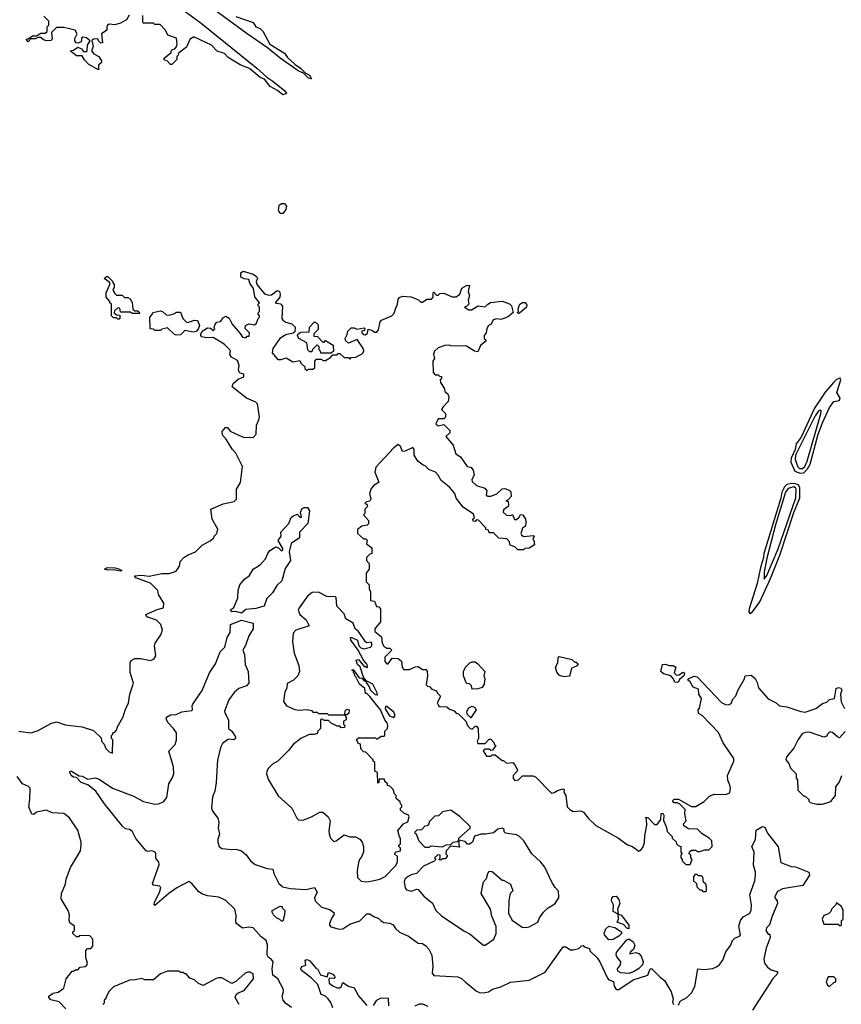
# Model space of a CAD drawing. Extents: x 2239805 to 2396427, y 665731 to 772158.
# Tile 220 of 256: x 2367616 to 2373388, y 691907 to 698824. Entities that reach past the tile are written whole.
import ezdxf

# ---------------------------------------------------------------- set-up
doc = ezdxf.new("R2010")
doc.units = 0

msp = doc.modelspace()

# ---------------------------------------------------------------- linework, layer by layer
at = {"layer": '0CON05XD'}
for points in [[(2369135, 698847.5), (2369256.7, 698805), (2369274.3, 698774.3), (2369305, 698763.3), (2369324.1, 698744.1), (2369372.9, 698652.9), (2369475, 698590), (2369498.1, 698558.1), (2369550, 698510), (2369588, 698485), (2369620.7, 698450.7), (2369651.2, 698435), (2369665, 698410), (2369645, 698414.3), (2369609.3, 698449.3), (2369572, 698465), (2369445.8, 698555), (2369357.6, 698627.6), (2369214.7, 698724.7), (2368646, 699145)], [(2368655, 698976), (2368890.2, 698800.2), (2369281.4, 698485), (2369350.9, 698420.9), (2369395, 698393.1), (2369477.5, 698325), (2369491.2, 698305), (2369465, 698296), (2369426.8, 698326.8), (2369376.2, 698355), (2369335.8, 698405.8), (2369305, 698419.2), (2369230.8, 698480.8), (2369165, 698507.1), (2369079.7, 698559.7), (2369055, 698586), (2369004.2, 698604.2), (2368962.5, 698645), (2368845, 698702.5), (2368835, 698702.5), (2368810, 698685), (2368788.3, 698631.7), (2368731.7, 698588.3), (2368730, 698575), (2368720, 698565), (2368720, 698545), (2368685, 698510), (2368675, 698510), (2368655, 698532.5), (2368631.7, 698541.7), (2368630, 698555), (2368680, 698595), (2368680, 698605), (2368690, 698615), (2368705, 698620), (2368717, 698633), (2368722.5, 698655), (2368717.5, 698695), (2368657.5, 698715), (2368640.7, 698750.7), (2368601.7, 698791.7), (2368565, 698790), (2368555, 698800), (2368485, 698800), (2368480, 698805), (2368481.2, 698855)], [(2368383.9, 698856.1), (2368366.4, 698823.6), (2368325, 698800), (2368285, 698787.5), (2368245, 698792.5), (2368233.6, 698786.4), (2368227.5, 698775), (2368228.3, 698751.7), (2368190, 698725), (2368198.3, 698661.7), (2368185, 698660), (2368170, 698675), (2368165, 698690), (2368135, 698687.5), (2368121.7, 698678.3), (2368132.5, 698635), (2368120, 698605), (2368137.5, 698585), (2368172.5, 698565), (2368190, 698535), (2368188.3, 698521.7), (2368170, 698505), (2368168.3, 698471.7), (2368100.7, 698510.7), (2368071.7, 698541.7), (2368055, 698570), (2368015, 698570), (2367970, 698605), (2367995, 698610), (2368025, 698632.5), (2368049.3, 698619.3), (2368065, 698600), (2368085, 698600), (2368090, 698605), (2368092.5, 698645), (2368110, 698675), (2368105, 698680), (2368085, 698697.5), (2368058.3, 698701.7), (2368050, 698695), (2368050, 698675), (2368043, 698667), (2368025, 698660), (2368013, 698663), (2368002.5, 698675), (2368003, 698693), (2368020, 698725), (2368005, 698750), (2367925, 698770), (2367875, 698770), (2367840, 698735), (2367843, 698687), (2367835, 698677.5), (2367805, 698676.7), (2367783.9, 698683.9), (2367765, 698700), (2367745, 698700), (2367725, 698690), (2367695, 698690), (2367675, 698670), (2367661.7, 698688.3), (2367675, 698690), (2367705, 698710), (2367735, 698710), (2367765, 698730), (2367795, 698730), (2367808.3, 698741.7), (2367810, 698775), (2367820, 698785), (2367820, 698815), (2367785, 698850)], [(2369465, 697462.5), (2369445, 697463.3), (2369433.3, 697485), (2369438.3, 697521.7), (2369455, 697532.5), (2369475, 697532.5), (2369490, 697515), (2369485, 697490), (2369465, 697462.5)], [(2368315, 696720), (2368305, 696720), (2368295, 696730), (2368275, 696730), (2368260, 696745), (2368260, 696825), (2368250, 696835), (2368250, 696845), (2368222.5, 696875), (2368222.5, 696905), (2368250, 696965), (2368248.3, 696978.3), (2368210, 697005), (2368225, 697020), (2368235, 697020), (2368270, 696985), (2368270, 696975), (2368280, 696965), (2368280, 696945), (2368270, 696925), (2368285, 696900), (2368295, 696890), (2368335, 696890), (2368352.5, 696872.5), (2368375, 696872.5), (2368393, 696863), (2368407, 696837), (2368411.7, 696791.7), (2368425, 696780), (2368445, 696780), (2368460, 696765), (2368455, 696760), (2368405, 696760), (2368395, 696770), (2368325, 696770), (2368318.3, 696798.3), (2368305, 696800), (2368281.7, 696778.3), (2368280, 696765), (2368295, 696750), (2368318.3, 696748.3), (2368320, 696725), (2368315, 696720)], [(2368477, 694887), (2368432.6, 694902.6), (2368422, 694918), (2368471.7, 694921.7), (2368525, 694914.3), (2368615, 694933.3), (2368666.4, 694933.6), (2368715, 694950), (2368737.5, 694985), (2368743, 695017), (2368770, 695045), (2368800, 695065), (2368850, 695085), (2368897, 695133), (2368955, 695162.5), (2368980, 695185), (2368983, 695197), (2369000, 695215), (2369007.5, 695245), (2368967.5, 695315), (2368957.5, 695385), (2369045, 695422.5), (2369121.7, 695438.3), (2369140, 695455), (2369140, 695525), (2369167, 695573), (2369180, 695685), (2369135, 695780), (2369110, 695805), (2369065, 695880), (2369040, 695905), (2369038.3, 695931.7), (2369061.7, 695958.3), (2369075, 695960), (2369095, 695932.5), (2369185, 695892.5), (2369255, 695890), (2369277, 695913), (2369280, 695975), (2369297, 696013), (2369300, 696035), (2369286.4, 696126.4), (2369275, 696137.5), (2369210, 696165), (2369107.5, 696245), (2369115, 696267.5), (2369151.7, 696298.3), (2369190, 696315), (2369190, 696335), (2369165, 696340), (2369158.3, 696348.3), (2369152.5, 696365), (2369157.5, 696395), (2369145, 696430), (2369120, 696445), (2369103.6, 696453.6), (2369093, 696473), (2369097.5, 696495), (2369092.5, 696505), (2369052.5, 696545), (2368975, 696592.5), (2368925, 696588.8), (2368896.4, 696596.4), (2368887.5, 696605), (2368887.5, 696615), (2368897.5, 696635), (2368935, 696660), (2368957, 696657), (2368978.3, 696641.7), (2368987, 696653), (2368982.5, 696665), (2368990, 696685), (2369001.7, 696698.3), (2369026.4, 696703.6), (2369047, 696733), (2369065, 696742.5), (2369088.3, 696728.3), (2369107.5, 696685), (2369165, 696620), (2369180, 696595), (2369205, 696590), (2369215, 696600), (2369228.3, 696601.7), (2369230, 696625), (2369200, 696655), (2369202.5, 696675), (2369225, 696687.5), (2369265, 696680), (2369278.3, 696691.7), (2369290, 696725), (2369300, 696735), (2369300, 696745), (2369290, 696755), (2369290, 696765), (2369300, 696775), (2369300, 696805), (2369290, 696815), (2369290, 696825), (2369300, 696835), (2369268.3, 696878.3), (2369257.5, 696935), (2369233.3, 696973.3), (2369225, 697000), (2369193, 697003), (2369170, 697015), (2369170, 697045), (2369185, 697057.5), (2369255, 697037.5), (2369279.3, 697019.3), (2369287.5, 697005), (2369277.5, 696985), (2369282.5, 696965), (2369335, 696897.5), (2369365, 696890), (2369385, 696892.5), (2369425, 696922.5), (2369440, 696915), (2369446.7, 696895), (2369442.5, 696875), (2369410, 696835), (2369447, 696827), (2369461.7, 696811.7), (2369457.5, 696725), (2369465, 696712.5), (2369485, 696700), (2369528.3, 696688.3), (2369550, 696665), (2369548.3, 696631.7), (2369537, 696623), (2369485, 696610), (2369442.5, 696585), (2369393.3, 696515), (2369390, 696485), (2369422.5, 696445), (2369435, 696436.7), (2369453.6, 696436.4), (2369488.3, 696448.3), (2369535, 696420), (2369585, 696430), (2369591.7, 696411.7), (2369620, 696385), (2369620, 696375), (2369635, 696360), (2369645, 696370), (2369675, 696370), (2369688.3, 696381.7), (2369690, 696425), (2369701.7, 696438.3), (2369735, 696440), (2369745, 696430), (2369765, 696430), (2369799.3, 696450.7), (2369815, 696470), (2369845, 696470), (2369851.7, 696478.3), (2369865, 696480), (2369895, 696450), (2369925, 696450), (2369935, 696440), (2369945, 696450), (2369977, 696453), (2370025, 696480), (2370032.5, 696495), (2370031.7, 696511.7), (2369987, 696577), (2369925, 696552.5), (2369905, 696570), (2369902.5, 696585), (2369917, 696613), (2369920, 696635), (2369945, 696660), (2369965, 696660), (2369985, 696650), (2370035, 696660), (2370040, 696655), (2370038.3, 696641.7), (2370020, 696635), (2370020, 696625), (2370033, 696613), (2370045, 696610), (2370058.3, 696621.7), (2370065, 696650), (2370095, 696640), (2370108.3, 696628.3), (2370125, 696630), (2370137.5, 696645), (2370148.3, 696701.7), (2370157, 696713), (2370230, 696745), (2370250, 696765), (2370253, 696787), (2370270, 696825), (2370275, 696860), (2370285, 696872.5), (2370305, 696882.5), (2370367, 696877), (2370417, 696857), (2370435, 696840), (2370445, 696840), (2370475, 696860), (2370508.3, 696861.7), (2370520, 696875), (2370520, 696905), (2370525, 696910), (2370545, 696890), (2370555, 696890), (2370568.3, 696901.7), (2370595, 696902.5), (2370655, 696877.5), (2370681.7, 696878.3), (2370707.5, 696895), (2370721.7, 696938.3), (2370755, 696957.5), (2370775, 696960), (2370766.7, 696915), (2370776.7, 696885), (2370767.5, 696855), (2370770, 696825), (2370755, 696810), (2370740, 696805), (2370770, 696785), (2370790, 696785), (2370837, 696813), (2370885, 696807.5), (2370903.6, 696826.4), (2370923.6, 696836.4), (2371005, 696847.5), (2371057, 696827), (2371070, 696815), (2371081.7, 696768.3), (2371050.7, 696739.3), (2371025, 696727.5), (2370995, 696717.5), (2370965, 696723.3), (2370942.5, 696715), (2370927.5, 696685), (2370910, 696675), (2370897.5, 696655), (2370892.5, 696625), (2370880, 696605), (2370880, 696585), (2370890, 696575), (2370890, 696565), (2370852.5, 696535), (2370835, 696490), (2370810, 696495), (2370755, 696530), (2370645, 696532.5), (2370635, 696537.5), (2370603.6, 696536.4), (2370555, 696520), (2370530, 696495), (2370522.5, 696475), (2370530, 696445), (2370517.5, 696425), (2370520, 696345), (2370535, 696330), (2370555, 696330), (2370565, 696320), (2370578.3, 696318.3), (2370580, 696305), (2370570, 696295), (2370572.5, 696275), (2370597.5, 696235), (2370603, 696213), (2370622.5, 696195), (2370630, 696175), (2370627, 696143), (2370590, 696105), (2370580, 696085), (2370607, 696057), (2370607, 696033), (2370595, 696020), (2370555, 696020), (2370540, 695985), (2370555, 695970), (2370595, 695980), (2370638.3, 695938.3), (2370638.3, 695921.7), (2370610, 695895), (2370660, 695835), (2370680, 695775), (2370713, 695753), (2370760, 695685), (2370785, 695680), (2370800.7, 695660.7), (2370807.5, 695625), (2370793.3, 695595), (2370795, 695580), (2370825, 695552.5), (2370883, 695533), (2370897.5, 695515), (2370892.5, 695485), (2370905, 695477.5), (2370925, 695477.5), (2370967, 695493), (2371005, 695527.5), (2371025, 695530), (2371055, 695520), (2371067, 695507), (2371067.5, 695475), (2371048.3, 695451.7), (2371030, 695445), (2371048.3, 695438.3), (2371050, 695415), (2371046.4, 695403.6), (2371015, 695380), (2371012.5, 695365), (2371035, 695342.5), (2371065, 695340), (2371078.3, 695348.3), (2371093, 695313), (2371107, 695313), (2371125, 695330), (2371133, 695347), (2371150, 695345), (2371170, 695315), (2371172.5, 695295), (2371170, 695265), (2371148.3, 695251.7), (2371137.5, 695215), (2371140, 695205), (2371155, 695192.5), (2371225, 695200), (2371230, 695195), (2371220, 695175), (2371227, 695167), (2371232.5, 695135), (2371195, 695112.5), (2371165, 695110), (2371155, 695100), (2371115, 695100), (2371095, 695120), (2371061.7, 695131.7), (2371057, 695157), (2371038.3, 695178.3), (2370981.7, 695181.7), (2370945, 695220), (2370915, 695220), (2370908.3, 695238.3), (2370891.7, 695241.7), (2370890, 695255), (2370838.3, 695308.3), (2370825, 695310), (2370815, 695300), (2370801.7, 695301.7), (2370800, 695315), (2370810, 695325), (2370805, 695350), (2370730.5, 695400.5), (2370683, 695463), (2370672.5, 695495), (2370635, 695540), (2370577, 695587), (2370556.7, 695625), (2370536.7, 695645), (2370490, 695665), (2370465, 695690), (2370450, 695695), (2370413.6, 695723.6), (2370387.5, 695765), (2370387.5, 695805), (2370378.3, 695818.3), (2370325, 695792.5), (2370305, 695790), (2370290, 695825), (2370275, 695840), (2370243.6, 695816.4), (2370118.3, 695681.7), (2370110, 695645), (2370140, 695575), (2370100.7, 695549.3), (2370085, 695530), (2370072.5, 695495), (2370082.5, 695455), (2370075, 695442.5), (2370053, 695437), (2370040, 695425), (2370055, 695420), (2370060, 695405), (2370040, 695385), (2370040, 695355), (2370030, 695345), (2370067, 695307), (2370066.4, 695283.6), (2370057, 695273), (2370020, 695265), (2369988.3, 695241.7), (2369990, 695215), (2370031.7, 695178.3), (2370047.5, 695177.5), (2370057.5, 695167.5), (2370053, 695143), (2370090, 695115), (2370090, 695075), (2370075, 695070), (2370052.5, 695045), (2370052.5, 695025), (2370070, 695005), (2370070, 694965), (2370050, 694935), (2370050, 694875), (2370070, 694855), (2370070, 694825), (2370080, 694805), (2370080, 694745), (2370108.3, 694738.3), (2370121.7, 694701.7), (2370138.3, 694698.3), (2370150, 694685), (2370150, 694595), (2370110, 694545), (2370110, 694525), (2370158.3, 694488.3), (2370162.5, 694445), (2370173.3, 694423.3), (2370195, 694410), (2370215, 694410), (2370230, 694395), (2370180, 694345), (2370180, 694315), (2370195, 694300), (2370205, 694300), (2370231.7, 694338.3), (2370275, 694337.5), (2370298.3, 694318.3), (2370303, 694273), (2370315, 694260), (2370355, 694260), (2370393, 694277), (2370415, 694280), (2370445, 694260), (2370468.3, 694258.3), (2370477.5, 694247.5), (2370480, 694215), (2370471.7, 694151.7), (2370481.7, 694141.7), (2370495, 694140), (2370511.7, 694121.7), (2370545, 694110), (2370551.7, 694091.7), (2370570, 694075), (2370570, 694065), (2370547.5, 694025), (2370557, 694007), (2370568.3, 693998.3), (2370617, 693997), (2370635, 693980), (2370668.3, 693968.3), (2370681.7, 693951.7), (2370698.3, 693948.3), (2370750, 693895), (2370762.5, 693865), (2370780, 693845), (2370795, 693840), (2370815, 693860), (2370825, 693860), (2370837.5, 693845), (2370840, 693775), (2370830, 693755), (2370835, 693740), (2370885, 693740), (2370915, 693770), (2370925, 693770), (2370950, 693745), (2370950, 693735), (2370960, 693725), (2370938.3, 693691.7), (2370925, 693690), (2370915, 693700), (2370885, 693700), (2370871.7, 693688.3), (2370895, 693650), (2370925, 693650), (2370935, 693660), (2370955, 693660), (2371005, 693620), (2371015, 693620), (2371035, 693600), (2371080, 693605), (2371095, 693590), (2371112.5, 693555), (2371110, 693545), (2371082.5, 693515), (2371083, 693493), (2371095, 693480), (2371120, 693485), (2371148.3, 693511.7), (2371221.7, 693511.7), (2371240, 693505), (2371351.2, 693391.2), (2371370, 693395)], [(2371125, 696760), (2371110, 696765), (2371120, 696775), (2371117.5, 696795), (2371130, 696825), (2371147.5, 696837.5), (2371167.5, 696837.5), (2371179.3, 696819.3), (2371176.7, 696805), (2371125, 696760)], [(2368715, 696607.5), (2368703, 696613), (2368655, 696660), (2368615, 696650), (2368605, 696640), (2368565, 696640), (2368555, 696650), (2368531.7, 696651.7), (2368530, 696735), (2368547, 696753), (2368551.7, 696768.3), (2368605, 696780), (2368620, 696775), (2368645, 696750), (2368665, 696747.5), (2368705, 696760), (2368715, 696770), (2368745, 696770), (2368762.5, 696725), (2368785, 696702.5), (2368795, 696697.5), (2368845, 696712.5), (2368865, 696710), (2368880, 696675), (2368870.7, 696649.3), (2368856.2, 696633.8), (2368835, 696630), (2368775, 696640), (2368745, 696610), (2368715, 696607.5)], [(2369731.7, 696481.7), (2369730, 696495), (2369720, 696505), (2369720, 696525), (2369705, 696540), (2369671.7, 696508.3), (2369668.3, 696491.7), (2369655, 696490), (2369640, 696505), (2369632.5, 696555), (2369577.5, 696585), (2369567.5, 696605), (2369571.7, 696618.3), (2369590.7, 696629.3), (2369648.3, 696631.7), (2369652.5, 696665), (2369685, 696700), (2369695, 696700), (2369711.7, 696681.7), (2369711.7, 696648.3), (2369681.7, 696618.3), (2369681.7, 696601.7), (2369708.3, 696598.3), (2369745, 696560), (2369755, 696560), (2369765, 696570), (2369818.3, 696538.3), (2369820, 696495), (2369805, 696482.5), (2369731.7, 696481.7)], [(2373098.5, 695638.5), (2373125, 695641.8), (2373151.4, 695668.6), (2373168.8, 695701.2), (2373225, 695911.5), (2373255, 695993.2), (2373305, 696099.2), (2373335, 696141.3), (2373371.7, 696148.3), (2373378.6, 696155), (2373378.9, 696165), (2373355.8, 696205), (2373385.6, 696295), (2373380, 696305), (2373355, 696295.5), (2373335, 696278.8), (2373273.3, 696206.7), (2373200.2, 696095), (2373105, 695891.9), (2373069.6, 695845), (2373062.7, 695805), (2373034.6, 695745), (2373033.3, 695715), (2373062.4, 695652.4), (2373098.5, 695638.5)], [(2373095, 695670.3), (2373115, 695670.7), (2373131.9, 695685), (2373147.1, 695722.9), (2373243.5, 696055), (2373245.5, 696075.5), (2373240, 696080), (2373225, 696071.4), (2373205, 696041.1), (2373065.9, 695765), (2373063.8, 695733.8), (2373082.6, 695682.6), (2373095, 695670.3)], [(2372745, 694652), (2372765, 694663.6), (2372815.4, 694734.6), (2372891.5, 694898.5), (2372956.7, 695063.4), (2373055, 695361.8), (2373096.8, 695465), (2373095.4, 695535), (2373086.1, 695556.1), (2373056.2, 695566.2), (2373025.8, 695564.2), (2373005, 695558.8), (2372988.6, 695541.4), (2372970.5, 695505), (2372963.6, 695463.6), (2372843.2, 695075), (2372841.1, 695045), (2372819.7, 694975), (2372796.5, 694863.5), (2372741.5, 694685), (2372738.6, 694665), (2372745, 694652)], [(2372845, 694893.3), (2372865, 694918.6), (2372945, 695106.2), (2373068.5, 695465), (2373069.9, 695525), (2373065.9, 695535.9), (2373055, 695542.1), (2373015, 695531.9), (2372994.7, 695505), (2372925, 695274.6), (2372865, 695042.2), (2372845, 694942.5), (2372845, 694893.3)], [(2369175, 694654.3), (2369135, 694666), (2369105, 694664.4), (2369094.2, 694675), (2369120, 694695), (2369147.3, 694762.7), (2369150, 694815), (2369163.1, 694855), (2369195, 694894.2), (2369230, 694920), (2369256.2, 694965), (2369305, 694994.2), (2369343.4, 695036.6), (2369358.8, 695075), (2369373.8, 695095), (2369415, 695120), (2369433.3, 695113.3), (2369455, 695092.5), (2369465, 695100), (2369465, 695110), (2369432.5, 695165), (2369452.5, 695195), (2369450, 695225), (2369507.5, 695285), (2369524.1, 695325.9), (2369535, 695337.5), (2369565, 695350), (2369585, 695330), (2369595, 695330), (2369587.5, 695365), (2369600.7, 695389.3), (2369613.6, 695396.4), (2369637, 695397), (2369652.5, 695375), (2369641.2, 695285), (2369581.2, 695225), (2369582.5, 695185), (2369523.8, 695145), (2369510, 695085), (2369518.8, 695025), (2369480.9, 694969.1), (2369457.7, 694882.3), (2369421.7, 694848.3), (2369392.3, 694797.7), (2369351.7, 694758.3), (2369332.5, 694705), (2369275, 694687.3), (2369205, 694680.4), (2369175, 694654.3)], [(2368325, 694950), (2368275, 694958.8), (2368235, 694956.2), (2368212.5, 694965), (2368233.2, 694976.8), (2368286.7, 694973.3), (2368316.7, 694965), (2368332.5, 694955), (2368325, 694950)], [(2367610, 693825), (2367625, 693823.3), (2367696.1, 693813.9), (2367745, 693830), (2367835, 693880), (2367875, 693891.2), (2367935, 693870), (2368055, 693856.7), (2368135, 693830), (2368188.3, 693778.3), (2368190, 693755), (2368210, 693735), (2368220, 693705), (2368245, 693680), (2368268.3, 693671.7), (2368270, 693765), (2368260, 693775), (2368260, 693795), (2368270, 693805), (2368270, 693815), (2368285, 693820), (2368297, 693833), (2368303, 693857), (2368343.6, 693926.4), (2368356.1, 693973.9), (2368381.2, 694025), (2368390, 694085), (2368416.4, 694163.6), (2368393, 694237), (2368392.5, 694305), (2368398.3, 694321.7), (2368425, 694336.7), (2368465, 694336.7), (2368535, 694322.5), (2368558.3, 694331.7), (2368572.5, 694355), (2368563.3, 694425), (2368567.5, 694445), (2368607, 694503), (2368620, 694535), (2368607.5, 694575), (2368577.5, 694605), (2368509.3, 694629.3), (2368502.5, 694645), (2368580.5, 694679.5), (2368627, 694693), (2368627.5, 694725), (2368590, 694785), (2368586.2, 694815), (2368533.8, 694865), (2368477, 694887)], [(2370055, 692767.5), (2370095, 692773.8), (2370145, 692786.7), (2370182.5, 692805), (2370255, 692880), (2370270, 692905), (2370270, 692945), (2370250, 692965), (2370261.7, 692978.3), (2370290, 692985), (2370290, 693005), (2370280, 693015), (2370280, 693025), (2370290, 693035), (2370290, 693075), (2370283, 693083), (2370273, 693127), (2370312.5, 693175), (2370341.7, 693188.3), (2370353, 693223), (2370346.7, 693236.7), (2370315, 693250), (2370291.7, 693271.7), (2370290, 693285), (2370300, 693295), (2370300, 693305), (2370290, 693315), (2370288.3, 693328.3), (2370261.7, 693351.7), (2370260, 693375), (2370250, 693385), (2370240, 693415), (2370215, 693440), (2370200, 693445), (2370200, 693455), (2370181.7, 693471.7), (2370178.3, 693488.3), (2370141.7, 693488.3), (2370140, 693465), (2370131.7, 693461.7), (2370130, 693535), (2370110, 693545), (2370110, 693605), (2370100, 693615), (2370100, 693625), (2370048.3, 693678.3), (2370031.7, 693681.7), (2370011.7, 693701.7), (2370010, 693735), (2369991.7, 693741.7), (2369990, 693755), (2369980, 693765), (2369995, 693780), (2370115, 693780), (2370125, 693770), (2370155, 693790), (2370175, 693790), (2370180, 693795), (2370180, 693825), (2370200, 693845), (2370202.5, 693865), (2370197.5, 693885), (2370180, 693905), (2370150, 693975), (2370075, 694070), (2370055, 694090), (2370045, 694090), (2370040, 694125), (2370002.5, 694155), (2369978.3, 694208.3), (2369970, 694215), (2369968.3, 694228.3), (2369960, 694235), (2369960, 694250), (2369950, 694255), (2369958.3, 694258.3), (2370001.7, 694201.7), (2370018.3, 694198.3), (2370035, 694180), (2370050, 694180), (2370030, 694205), (2370007.5, 694277.5), (2369990, 694295), (2369980, 694325), (2369995, 694330), (2370035, 694280), (2370045, 694280), (2370055, 694270), (2370060, 694275), (2370057.5, 694295), (2370030, 694325), (2369992.5, 694395), (2369942.5, 694465), (2369940, 694485), (2369950, 694485), (2369990, 694465), (2369997.5, 694425), (2370011.7, 694411.7), (2370033.6, 694403.6), (2370080, 694415), (2370090, 694425), (2370090, 694445), (2370085, 694450), (2370055, 694447.5), (2370045, 694452.5), (2369996.7, 694526.7), (2369972.5, 694545), (2369957.5, 694585), (2369907.5, 694615), (2369895, 694650), (2369843, 694703), (2369840, 694765), (2369835, 694770), (2369773, 694773), (2369715, 694802.5), (2369670.7, 694799.3), (2369637.5, 694775), (2369578.3, 694691.7), (2369573.3, 694675), (2369583.3, 694645), (2369627.9, 694607.9), (2369650, 694565), (2369555, 694536), (2369536.7, 694515), (2369533.3, 694455), (2369543.3, 694375), (2369576.4, 694286.4), (2369582.5, 694245), (2369570, 694215), (2369540, 694185), (2369495, 694160), (2369491.7, 694128.3), (2369478.3, 694101.7), (2369470, 694035), (2369490, 694005), (2369548.3, 693978.3), (2369575, 693972.5), (2369635, 693977.5), (2369665, 693970), (2369675, 693960), (2369705, 693960), (2369715, 693950), (2369775, 693950), (2369785, 693940), (2369900, 693940), (2369901.7, 693968.3), (2369915, 693980), (2369930, 693975), (2369928.3, 693951.7), (2369915, 693940), (2369900, 693940), (2369910, 693925), (2369910, 693905), (2369890, 693895), (2369890, 693875), (2369900, 693865), (2369898.3, 693851.7), (2369875, 693850), (2369865, 693860), (2369845, 693860), (2369803, 693883), (2369785, 693900), (2369755, 693900), (2369748.3, 693908.3), (2369735, 693910), (2369730, 693905), (2369730, 693845), (2369710, 693825), (2369705, 693810), (2369685, 693802.5), (2369648.3, 693801.7), (2369590, 693775), (2369537, 693733), (2369505, 693690), (2369430, 693615), (2369392.5, 693595), (2369363.6, 693566.4), (2369352.5, 693545), (2369350, 693525), (2369363.3, 693485), (2369431.7, 693371.7), (2369527.5, 693285), (2369562.5, 693215), (2369573.9, 693203.9), (2369605, 693200), (2369665, 693223.3), (2369725, 693257.5), (2369745, 693257.5), (2369783, 693223), (2369797.5, 693195), (2369787.5, 693125), (2369790, 693105), (2369800, 693075), (2369821.7, 693051.7), (2369840, 693055), (2369895, 693097.5), (2369935, 693082.5), (2369975, 693082.5), (2370006.4, 693066.4), (2370022.5, 693045), (2370030, 693015), (2370030, 692975), (2370017, 692943), (2370002.5, 692925), (2369997, 692903), (2369987.5, 692845), (2369988.3, 692798.3), (2370015, 692772.5), (2370055, 692767.5)], [(2369526.2, 691885), (2369483.8, 691915), (2369466, 691935), (2369460, 691965), (2369468.8, 691995), (2369466.7, 692015), (2369430, 692085), (2369395, 692112.5), (2369390, 692155), (2369395.4, 692205), (2369385, 692221.4), (2369364, 692235), (2369354.3, 692254.3), (2369357.1, 692325), (2369347.5, 692355), (2369311.1, 692381.1), (2369255, 692444), (2369225, 692448), (2369181.7, 692441.7), (2369141.4, 692471.4), (2369133.8, 692485), (2369135.8, 692534.2), (2369127.5, 692575), (2369065, 692635.8), (2369015, 692660), (2368935, 692669.4), (2368900.7, 692680.7), (2368875, 692698), (2368825, 692756), (2368805, 692769.2), (2368720, 692725), (2368664.2, 692685.8), (2368565, 692600), (2368560, 692605), (2368562.5, 692625), (2368597.7, 692692.3), (2368606.4, 692726.4), (2368598, 692738), (2368556.7, 692743.3), (2368548.8, 692755), (2368596.4, 692886.4), (2368592.5, 692905), (2368573, 692933), (2368573.3, 692965), (2368566.7, 692975), (2368545, 692986.2), (2368515, 692980), (2368504.1, 692984.1), (2368431.2, 693071.2), (2368405, 693123.3), (2368387.5, 693135), (2368360.3, 693140.3), (2368338.7, 693158.7), (2368212, 693315), (2368151.2, 693405), (2368095, 693448.8), (2368046.7, 693465), (2368015, 693500), (2367995, 693503.3), (2367977.5, 693515), (2367967.5, 693535), (2367970, 693545), (2367980, 693545), (2368033, 693513), (2368055, 693508.8), (2368095, 693488.8), (2368145, 693497.1), (2368175, 693489.2), (2368268.8, 693425), (2368410.9, 693370.9), (2368485, 693330.8), (2368565, 693312.5), (2368590, 693315), (2368625, 693330), (2368649.1, 693360.9), (2368662.5, 693455), (2368688, 693495), (2368698.6, 693525), (2368697.5, 693575), (2368662.5, 693685), (2368707, 693733), (2368717.5, 693765), (2368717.5, 693815), (2368697.5, 693845), (2368656.4, 693886.4), (2368647, 693907), (2368647.5, 693925), (2368675, 693940), (2368715, 693944), (2368755, 693961.2), (2368825, 693970), (2368830, 693975), (2368827.5, 694005), (2368832.5, 694015), (2368898.3, 694111.7), (2368950, 694235), (2368991.7, 694298.3), (2369025, 694382.5), (2369057.5, 694415), (2369072.5, 694485), (2369095, 694520), (2369097.5, 694575), (2369175, 694605.5), (2369256.2, 694585), (2369255.8, 694545), (2369225.7, 694495), (2369202, 694428), (2369183.8, 694395), (2369194, 694365), (2369200, 694295), (2369221.4, 694245), (2369226.4, 694163.6), (2369210, 694145), (2369155, 694126.2), (2369122.2, 694097.8), (2369084.4, 694045), (2369055, 693967.5), (2369056.2, 693955), (2369083.8, 693905), (2369083.3, 693845), (2369106.7, 693825), (2369131.2, 693785), (2369131.2, 693775), (2369120, 693765), (2369085, 693768.8), (2369075, 693764), (2369040.3, 693739.7), (2369028, 693715), (2369005.7, 693625), (2368995.8, 693464.2), (2368985.7, 693404.3), (2368969.2, 693365), (2368964, 693285), (2368971.2, 693265), (2369008, 693215), (2369013.8, 693185), (2369011.2, 693145), (2369020, 693105), (2369006.7, 693065), (2369006.7, 693045), (2369017.5, 693015), (2369035, 693001.2), (2369105, 692994.3), (2369135, 692998), (2369174.2, 692984.2), (2369207.8, 692957.8), (2369236.7, 692915), (2369270.3, 692890.3), (2369305, 692877.5), (2369355, 692861.2), (2369395, 692857.5), (2369402, 692825), (2369435.6, 692755.6), (2369465, 692733.1), (2369515, 692720.6), (2369625, 692714.5), (2369687.5, 692727.5), (2369706, 692695), (2369686.7, 692655), (2369692.5, 692635), (2369735, 692590), (2369795, 692573.8), (2369825, 692550), (2369823.3, 692535), (2369808.8, 692515), (2369793.3, 692475), (2369793, 692463), (2369801.7, 692451.7), (2369860, 692435), (2369885, 692437.5), (2369935, 692470), (2370006.1, 692493.9), (2370055, 692543.3), (2370075, 692543.3), (2370105, 692522.5), (2370135, 692512.5), (2370155, 692492.5), (2370175, 692482.5), (2370215, 692476.7), (2370240, 692465), (2370255, 692440), (2370283.9, 692413.9), (2370346.1, 692386.1), (2370415, 692337.5), (2370445, 692333.3), (2370468.3, 692318.3), (2370489.2, 692295), (2370511.4, 692251.4), (2370517.5, 692175), (2370512.5, 692125), (2370525, 692110), (2370695, 692100), (2370718.8, 692088.8), (2370745.8, 692065.8), (2370825, 692000), (2370845, 691990), (2370875, 691986.7), (2370910, 691995), (2370936.4, 692013.6), (2370995, 692030), (2371065, 692062.5), (2371195, 692076.7), (2371306.4, 692133.6), (2371435, 692310), (2371451.7, 692311.7), (2371485, 692290), (2371505, 692290), (2371545, 692300), (2371561.7, 692318.3), (2371575, 692320), (2371581.7, 692311.7), (2371618.3, 692298.3), (2371621.7, 692281.7), (2371673, 692233), (2371692.5, 692205), (2371745, 692090), (2371755, 692080), (2371788.3, 692068.3), (2371792, 692035), (2371805, 692011.2), (2371825, 692010), (2371925, 692078.7), (2372028.3, 692111.7), (2372044, 692156), (2372055, 692157.5), (2372115, 692097.5), (2372146.7, 692075), (2372192.5, 691995), (2372207.5, 691945), (2372202.5, 691925), (2372210, 691905)], [(2370795, 694120), (2370790, 694145), (2370775, 694157.5), (2370755, 694160), (2370733.3, 694215), (2370732.5, 694245), (2370747.5, 694275), (2370777.5, 694305), (2370795, 694313.3), (2370815, 694313.3), (2370835, 694300), (2370882.5, 694245), (2370877.5, 694215), (2370882.5, 694195), (2370880, 694155), (2370865, 694133.3), (2370835, 694123.8), (2370795, 694120)], [(2371445, 694207.5), (2371423, 694213), (2371405, 694220), (2371389.3, 694239.3), (2371380, 694275), (2371397.5, 694305), (2371398.3, 694341.7), (2371405, 694350), (2371495, 694330), (2371515, 694310), (2371525, 694310), (2371538.3, 694298.3), (2371527, 694283), (2371491.7, 694268.3), (2371481.7, 694218.3), (2371475, 694212.5), (2371445, 694207.5)], [(2372235, 694166.7), (2372219.3, 694169.3), (2372207, 694197), (2372190, 694215), (2372138.3, 694228.3), (2372120, 694245), (2372132.5, 694295), (2372155, 694296.7), (2372175, 694287.5), (2372206.4, 694286.4), (2372226.4, 694276.4), (2372212.5, 694235), (2372230, 694220), (2372249.5, 694220.5), (2372275, 694240), (2372286.4, 694236.4), (2372282.5, 694215), (2372252, 694188), (2372245, 694172.5), (2372235, 694166.7)], [(2370130, 694080), (2370126.7, 694095), (2370097.5, 694155), (2370050, 694180), (2370050, 694165), (2370067, 694147), (2370080, 694115), (2370113.6, 694083.6), (2370125, 694080), (2370130, 694080)], [(2371370, 693395), (2371395, 693410), (2371435, 693420), (2371440, 693415), (2371438.3, 693398.3), (2371453, 693373), (2371462.5, 693295), (2371480, 693275), (2371505, 693262.5), (2371555, 693266.7), (2371576.1, 693256.1), (2371612.3, 693212.3), (2371663.9, 693163.9), (2371822.5, 693075), (2371885, 693027.5), (2371920, 693015), (2371965, 692982.5), (2371979.3, 692990.7), (2371995, 693012.5), (2372006.1, 693043.9), (2372006.4, 693093.6), (2372022.5, 693165), (2372020, 693205), (2372011.7, 693218.3), (2372028.3, 693218.3), (2372075, 693170), (2372095, 693170), (2372120, 693205), (2372123, 693247), (2372135, 693250), (2372140, 693235), (2372138.3, 693198.3), (2372157.5, 693155), (2372165, 693120), (2372200, 693085), (2372200, 693075), (2372228.3, 693048.3), (2372230, 693035), (2372241.7, 693021.7), (2372260, 693015), (2372260, 692975), (2372270, 692965), (2372260, 692955), (2372260, 692935), (2372270, 692925), (2372270, 692915), (2372295, 692890), (2372325, 692890), (2372340, 692925), (2372330, 692935), (2372330, 692955), (2372320, 692965), (2372321.7, 692978.3), (2372335, 692990), (2372365, 692990), (2372375, 692980), (2372395, 692980), (2372428.3, 692991.7), (2372457, 692993), (2372480, 693015), (2372477.5, 693055), (2372460, 693075), (2372410, 693105), (2372377, 693137), (2372315, 693140), (2372281.7, 693161.7), (2372280, 693175), (2372297.5, 693195), (2372287.5, 693245), (2372290, 693275), (2372253, 693313), (2372235, 693322.5), (2372213, 693323), (2372203, 693337), (2372213, 693347), (2372245, 693347.5), (2372335, 693297.5), (2372365, 693297.5), (2372425, 693332.5), (2372461.7, 693368.3), (2372495, 693382.5), (2372575, 693380), (2372605, 693392.5), (2372610, 693425), (2372605, 693447.5), (2372590.7, 693480.7), (2372587.5, 693515), (2372632.5, 693615), (2372632.5, 693635), (2372556.7, 693745), (2372526.1, 693816.1), (2372410, 693935), (2372385, 693950), (2372382.5, 693975), (2372391.7, 693988.3), (2372406.7, 694055), (2372387.5, 694085), (2372385, 694120), (2372346, 694136), (2372325, 694172.5), (2372310, 694185), (2372317.5, 694195), (2372355, 694212.5), (2372375, 694207.5), (2372545, 694027.5), (2372575, 694012.5), (2372595, 694010), (2372615, 694020), (2372625, 694050), (2372647, 694073), (2372663, 694117), (2372707, 694193), (2372712.5, 694215), (2372755, 694218.8), (2372782.5, 694195), (2372797, 694167), (2372805, 694130), (2372875, 694052.5), (2372930, 694025), (2372953, 694003), (2373005, 693996.7), (2373103.9, 693963.9), (2373135, 693960), (2373210, 693985), (2373255, 694020), (2373285, 694030), (2373305, 694047.5), (2373340, 694055), (2373352.5, 694125), (2373367, 694133), (2373385, 694127.5), (2373392.5, 694115), (2373382.5, 694085), (2373387, 694033), (2373410, 693985)], [(2370245, 693922.5), (2370252.5, 693935), (2370245, 693960), (2370195, 694000), (2370185, 694000), (2370183, 693983), (2370213.3, 693933.3), (2370245, 693922.5)], [(2370785, 693920), (2370760, 693945), (2370757.5, 693965), (2370770.7, 693989.3), (2370795, 694002.5), (2370813, 693993), (2370822.5, 693975), (2370785, 693920)], [(2373416.1, 693823.9), (2373375, 693780), (2373363.6, 693783.6), (2373327, 693817), (2373315, 693820), (2373305, 693820), (2373290, 693805), (2373285, 693790), (2373265, 693783.3), (2373165, 693820), (2373133, 693817), (2373113.6, 693806.4), (2373085, 693767.5), (2373053.6, 693706.4), (2373002.5, 693645), (2372997.5, 693625), (2373018.3, 693598.3), (2373030, 693565), (2373070, 693525), (2373070, 693495), (2373080, 693485), (2373081.7, 693411.7), (2373125, 693370), (2373135, 693370), (2373160, 693345), (2373160, 693335), (2373170, 693325), (2373215, 693312.5), (2373255, 693312.5), (2373315, 693332.5), (2373347, 693373), (2373350, 693435), (2373375, 693470), (2373392.5, 693515)], [(2367940, 691875), (2367893.6, 691923.6), (2367835, 691937.5), (2367820, 691955), (2367820, 691965), (2367850, 691985), (2367887, 691993), (2367925, 692020), (2367943, 692087), (2367985, 692140), (2367995, 692140), (2368005, 692150), (2368025, 692150), (2368041.7, 692168.3), (2368075, 692172.5), (2368088.3, 692181.7), (2368092.5, 692195), (2368080, 692235), (2368080, 692285), (2368091.7, 692298.3), (2368115, 692300), (2368130, 692315), (2368130, 692365), (2368108.3, 692388.3), (2368035, 692390), (2368028.3, 692381.7), (2368015, 692380), (2367990, 692405), (2367990, 692415), (2368000, 692425), (2368000, 692455), (2367968.3, 692478.3), (2367963.3, 692495), (2367966.7, 692535), (2367957.5, 692565), (2367908.3, 692648.3), (2367910, 692685), (2367937, 692753), (2367942.5, 692785), (2367973, 692867), (2368042.5, 692985), (2368047.5, 693025), (2368047.5, 693045), (2368025, 693130), (2367965.9, 693215.9), (2367925, 693247.5), (2367845, 693252.5), (2367805, 693270), (2367735, 693257.5), (2367715, 693240), (2367701.7, 693241.7), (2367680, 693295), (2367688, 693345), (2367690, 693425), (2367678.3, 693438.3), (2367635, 693456.7), (2367597.7, 693507.7)], [(2370495, 693010), (2370505, 693020), (2370585, 693012.5), (2370613, 693027), (2370645, 693030), (2370660, 693045), (2370688.3, 693051.7), (2370700, 693060), (2370700, 693075), (2370780, 693145), (2370780, 693155), (2370710, 693225), (2370645, 693270), (2370585, 693260), (2370558.3, 693231.7), (2370531.7, 693228.3), (2370491.7, 693188.3), (2370490, 693175), (2370478.3, 693161.7), (2370461.7, 693158.3), (2370438.3, 693131.7), (2370405, 693130), (2370390, 693115), (2370400, 693105), (2370420, 693055), (2370461.7, 693011.7), (2370495, 693010)], [(2370885, 692323.3), (2370946.4, 692363.6), (2370962.5, 692405), (2370963, 692453), (2370933.3, 692525), (2370922.5, 692575), (2370857.5, 692685), (2370873, 692767), (2370895, 692790), (2370903.6, 692826.4), (2370915, 692842.5), (2370935, 692840), (2371005, 692780), (2371015, 692780), (2371065, 692750), (2371080, 692705), (2371063, 692687), (2371060, 692675), (2371052.5, 692635), (2371050, 692545), (2371075, 692497.5), (2371145, 692450), (2371175, 692446), (2371195, 692450.8), (2371256.7, 692485), (2371267.5, 692515), (2371296.1, 692553.9), (2371327.5, 692585), (2371375, 692613.3), (2371402.5, 692655), (2371403.3, 692665), (2371401.7, 692701.7), (2371377, 692727), (2371353.9, 692763.9), (2371305, 692870), (2371276.4, 692906.4), (2371213.6, 692963.6), (2371157.5, 693055), (2371126.4, 693086.4), (2371105, 693097.5), (2371028.3, 693108.3), (2371018.3, 693118.3), (2371020, 693135), (2371005, 693143.3), (2370975, 693136.7), (2370945, 693112.5), (2370888.3, 693101.7), (2370858.3, 693101.7), (2370811.7, 693088.3), (2370797.5, 693045), (2370775, 693032.5), (2370762.5, 693032.5), (2370745, 693050), (2370700, 693060), (2370700, 693025), (2370708.3, 693011.7), (2370641.7, 693018.3), (2370612.5, 692985), (2370610, 692965), (2370620, 692955), (2370620, 692945), (2370605, 692930), (2370585, 692930), (2370575, 692920), (2370561.7, 692921.7), (2370570, 692935), (2370570, 692955), (2370553, 692957), (2370530, 692935), (2370540, 692925), (2370528.3, 692911.7), (2370451.7, 692878.3), (2370403.6, 692826.4), (2370365, 692817.5), (2370344.5, 692805.5), (2370322, 692785), (2370316.7, 692765), (2370324, 692725), (2370332.1, 692712.1), (2370367.1, 692702.9), (2370405, 692716.7), (2370415, 692713.3), (2370455, 692666.7), (2370515, 692616.7), (2370540, 692565), (2370578.3, 692528.3), (2370735, 692423.3), (2370780.5, 692400.5), (2370855, 692336.7), (2370875, 692323.3), (2370885, 692323.3)], [(2372245, 691900), (2372255, 691930), (2372302.5, 691955), (2372335, 691987.5), (2372357.7, 692032.3), (2372380, 692155), (2372425, 692151.2), (2372485, 692158), (2372515, 692172), (2372535, 692190), (2372555, 692216.2), (2372577.5, 692275), (2372609.1, 692320.9), (2372623.7, 692356.3), (2372639.5, 692370.5), (2372673.3, 692385), (2372680, 692395), (2372668.1, 692455), (2372679.2, 692495), (2372698.3, 692521.7), (2372743.8, 692545), (2372754, 692565), (2372758, 692605), (2372745.8, 692675), (2372780, 692775), (2372785.7, 692815), (2372785.7, 692835), (2372770.8, 692885), (2372776.7, 692975), (2372760, 693015), (2372784.4, 693065.6), (2372788.8, 693131.2), (2372835, 693156.2), (2372851.7, 693151.7), (2372869.5, 693109.5), (2372943.9, 693013.9), (2372963.9, 692903.9), (2373035, 692876.2), (2373066.4, 692873.6), (2373160, 692835), (2373163.3, 692815), (2373118.7, 692741.3), (2372975, 692717.1), (2372940.3, 692699.7), (2372920, 692665), (2372921.2, 692655), (2372938, 692635), (2372939.4, 692615), (2372901.4, 692525), (2372883.8, 692466.2), (2372863.3, 692445), (2372857.5, 692425), (2372875, 692400), (2372885, 692400), (2372887, 692377), (2372858.8, 692301.2), (2372842.5, 692225), (2372848.8, 692195), (2372868.3, 692168.3), (2372895, 692150), (2372935, 692136.7), (2372942.5, 692125), (2372905, 692082.5), (2372764.4, 691865.6)], [(2372435, 692700), (2372440, 692705), (2372440, 692735), (2372435, 692750), (2372420, 692765), (2372415, 692800), (2372405, 692810), (2372385, 692810), (2372375, 692820), (2372361.7, 692818.3), (2372350, 692805), (2372350, 692775), (2372370, 692755), (2372371.7, 692731.7), (2372395, 692710), (2372405, 692710), (2372415, 692700), (2372435, 692700)], [(2371895, 692437.5), (2371880.7, 692440.7), (2371857, 692467), (2371813, 692483), (2371822.5, 692505), (2371820, 692540), (2371785, 692560), (2371788.6, 692605), (2371772.5, 692635), (2371775, 692653.3), (2371785, 692664), (2371806.2, 692666.2), (2371825, 692642.5), (2371830.8, 692615), (2371816.7, 692575), (2371820, 692540), (2371840, 692535), (2371855, 692517.5), (2371895, 692462.5), (2371895, 692437.5)], [(2369465, 692490), (2369455, 692490), (2369443.3, 692503.3), (2369420, 692515), (2369400, 692535), (2369390, 692555), (2369390, 692565), (2369445, 692597.5), (2369460, 692595), (2369460, 692585), (2369477.5, 692565), (2369476.7, 692535), (2369465, 692490)], [(2373385, 692460), (2373390, 692465), (2373390, 692495), (2373400, 692505), (2373400, 692565), (2373390, 692595), (2373355, 692620), (2373350, 692605), (2373320, 692575), (2373315, 692560), (2373297, 692543), (2373265, 692530), (2373252.5, 692505), (2373265, 692470), (2373365, 692470), (2373371.7, 692461.7), (2373385, 692460)], [(2371755, 692358.8), (2371723.8, 692395), (2371721.2, 692405), (2371733, 692437), (2371754.2, 692455.8), (2371797, 692447), (2371842.5, 692415), (2371842.5, 692405), (2371823.9, 692386.1), (2371785, 692361.2), (2371755, 692358.8)], [(2371895, 692124.5), (2371837.9, 692127.9), (2371818.6, 692138.6), (2371815.8, 692155), (2371837.5, 692185), (2371840, 692205), (2371810.3, 692240.3), (2371805.8, 692255), (2371808.8, 692271.2), (2371821.4, 692288.6), (2371880.7, 692359.3), (2371895, 692367.5), (2371925, 692346.2), (2371937.7, 692322.3), (2371927.7, 692292.3), (2371907.5, 692275), (2371901.7, 692261.7), (2371945, 692271.2), (2371965, 692264), (2371982.9, 692245), (2371996.2, 692205), (2371991.2, 692185), (2371962, 692155), (2371928, 692135), (2371895, 692124.5)], [(2369815, 691882), (2369800.6, 691920.6), (2369783.8, 691945), (2369765, 691963.3), (2369733.3, 691975), (2369710, 692045), (2369663.9, 692093.9), (2369624, 692124), (2369595, 692143.8), (2369591.2, 692155), (2369597.5, 692172.5), (2369627, 692183), (2369622.5, 692217.5), (2369635, 692222.5), (2369655, 692212.5), (2369698.3, 692158.3), (2369707.5, 692155), (2369730, 692115), (2369775, 692100), (2369785, 692130), (2369815, 692117.5), (2369827.5, 692105), (2369832.5, 692095), (2369825, 692087.5), (2369795, 692090), (2369787.5, 692082.5), (2369790, 692055), (2369815, 692036.7), (2369845, 692023.3), (2369865, 692022.5), (2369875, 692030), (2369885, 692060), (2369925, 692033.3), (2369965, 692022.5), (2369995.9, 691965.9), (2370055, 691898.8)], [(2369157.5, 691905), (2369130, 691955), (2369137.5, 691975), (2369151.7, 691988.3), (2369192.5, 692005), (2369257.5, 692085), (2369255, 692120), (2369235, 692132.5), (2369218.3, 692131.7), (2369200, 692125), (2369135, 692066.7), (2369105, 692052.5), (2369035, 692092.5), (2369015, 692092.5), (2368995, 692087.5), (2368905, 692040), (2368873, 692053), (2368845, 692080), (2368811.7, 692091.7), (2368785, 692120), (2368775, 692120), (2368765, 692130), (2368745, 692130), (2368735, 692140), (2368655, 692140), (2368605, 692120), (2368555, 692080), (2368495, 692080), (2368475, 692087.5), (2368415, 692077.5), (2368395, 692080), (2368275, 692030), (2368245, 692000), (2368220, 691955), (2368220, 691945), (2368210, 691935), (2368210, 691915), (2368200, 691905)], [(2373305, 692032.5), (2373335, 692060), (2373350, 692065), (2373350, 692085), (2373335, 692100), (2373295, 692100), (2373292.5, 692095), (2373282.5, 692065), (2373291.7, 692041.7), (2373305, 692032.5)], [(2370100.7, 691899.3), (2370124.1, 691935.9), (2370155, 691952.5), (2370205, 691950), (2370206.4, 691896.4)], [(2370393.6, 691896.4), (2370425, 691910), (2370445, 691910), (2370483.3, 691895)]]:
    msp.add_lwpolyline(points, dxfattribs=at)

doc.saveas('drawing.dxf')
